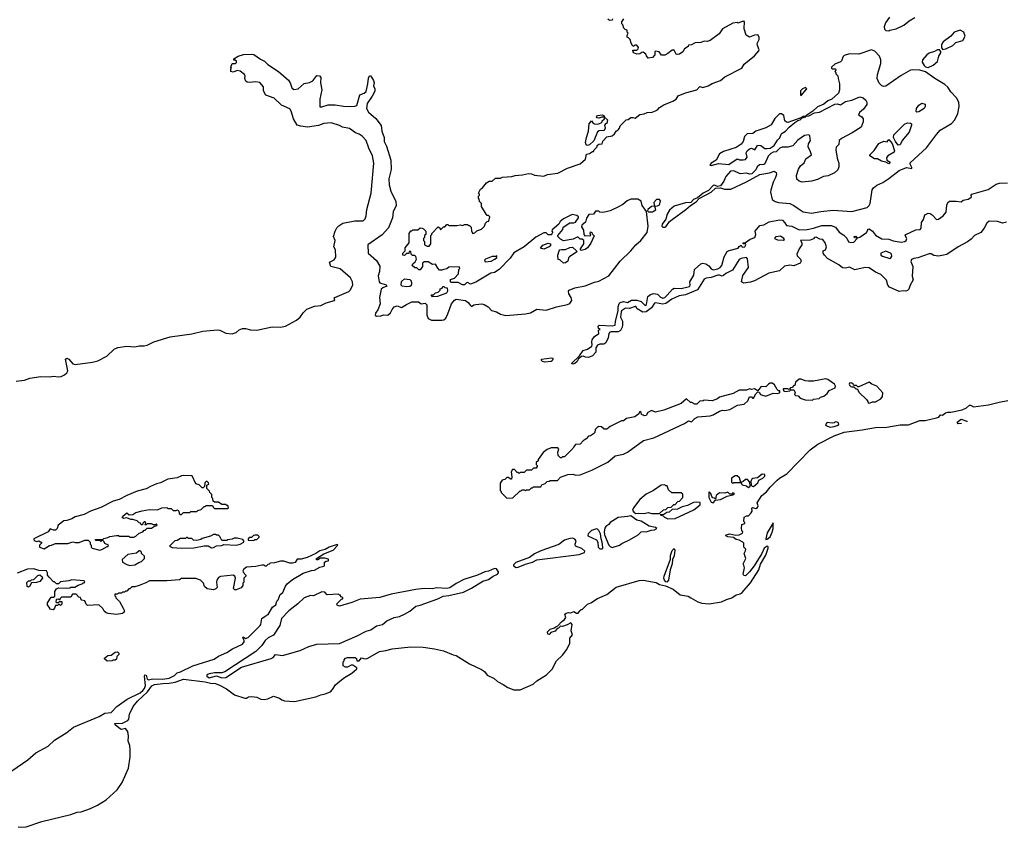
# Model space of a CAD drawing. Extents: x 1933546 to 2138868, y 524910 to 667279.
# Tile 131 of 256: x 2044269 to 2053802, y 545721 to 553546. Entities that reach past the tile are written whole.
import ezdxf

# ---------------------------------------------------------------- set-up
doc = ezdxf.new("R2010")
doc.units = 0

msp = doc.modelspace()

# ---------------------------------------------------------------- linework, layer by layer
at = {"layer": '0CON10XD'}
for points in [[(2046043.6, 550526.4), (2046185, 550542.2), (2046207.8, 550537.8), (2046265, 550509.1), (2046325, 550501.5), (2046365.3, 550514.7), (2046395, 550541.4), (2046425, 550553.1), (2046457, 550553), (2046505, 550539.1), (2046566.3, 550536.3), (2046715, 550570), (2046795, 550567.5), (2046842.3, 550577.7), (2046950, 550635), (2046985.8, 550665), (2047013.6, 550706.4), (2047049.2, 550740.8), (2047125, 550770.5), (2047185, 550777.1), (2047235, 550802.5), (2047317.5, 550825), (2047320, 550835), (2047313.8, 550845), (2047318.8, 550855), (2047455, 550913.3), (2047467.5, 550925), (2047494.4, 550975), (2047492.5, 551005), (2047472.5, 551045), (2047372.2, 551132.2), (2047282.5, 551155), (2047270, 551195), (2047315, 551220), (2047330.8, 551245), (2047326, 551315), (2047311.6, 551345), (2047322.1, 551405), (2047306.5, 551445), (2047322.7, 551497.3), (2047341.2, 551528.8), (2047360.4, 551549.6), (2047397.3, 551572.7), (2047515, 551597.5), (2047594, 551596), (2047615, 551617.5), (2047623.8, 551645), (2047630, 551705), (2047672, 551865), (2047698.9, 552155), (2047686.4, 552225), (2047650, 552300), (2047625, 552376.2), (2047586, 552416), (2047556.1, 552436.1), (2047518.9, 552448.9), (2047462.1, 552492.1), (2047395, 552505.4), (2047365, 552521.2), (2047285, 552546.2), (2047215, 552539.4), (2047160.8, 552519.2), (2047055, 552504), (2046992.4, 552512.4), (2046955.2, 552525.2), (2046920.5, 552585), (2046897.8, 552657.8), (2046885, 552680.5), (2046805, 552718.9), (2046731.9, 552785), (2046652.2, 552815), (2046628.6, 552855), (2046628.8, 552895), (2046595.8, 552935.8), (2046552.7, 552942.7), (2046495, 552936.2), (2046471.2, 552941.2), (2046459.3, 552949.3), (2046447.5, 552975), (2046452.5, 552997.5), (2046446.2, 553015), (2046405, 553047.5), (2046375, 553052.5), (2046335, 553036.7), (2046315, 553042.5), (2046313.8, 553066.2), (2046320, 553075), (2046313.8, 553085), (2046325, 553120), (2046357.7, 553122.3), (2046367.7, 553132.3), (2046367.5, 553142.5), (2046355, 553152.5), (2046343.3, 553153.3), (2046343.3, 553165), (2046385, 553192), (2046436.9, 553206.9), (2046515, 553213.1), (2046535, 553207.5), (2046601.7, 553161.7), (2046640, 553145), (2046670.6, 553110.6), (2046775, 553044.5), (2046870.3, 552960.3), (2046887.9, 552935), (2046905.6, 552885), (2046925, 552870.5), (2046965, 552875.5), (2047022.9, 552927.1), (2047075, 552938.4), (2047106.4, 552953.6), (2047145, 553003.3), (2047172.5, 553002.5), (2047185.6, 552985.6), (2047183.1, 552935), (2047195.4, 552865), (2047174.7, 552775), (2047175, 552701.2), (2047195, 552700.6), (2047255, 552720), (2047325, 552721.8), (2047405, 552707.7), (2047475.4, 552704.6), (2047515, 552706.5), (2047531.9, 552715), (2047561.9, 552818.1), (2047605.4, 552834.6), (2047625, 552850), (2047641.4, 552925), (2047645, 552980), (2047655, 553000), (2047665, 553000), (2047675, 552990), (2047695, 552956.7), (2047700.6, 552935), (2047695.5, 552905), (2047706.4, 552875), (2047706.2, 552853.8), (2047683.3, 552805), (2047635, 552732), (2047627.5, 552685), (2047645, 552649.2), (2047718.2, 552588.2), (2047770.3, 552520.3), (2047774, 552464), (2047798.6, 552405), (2047797.1, 552365), (2047821.5, 552321.5), (2047862.5, 552185), (2047865.8, 552095), (2047843.3, 552005), (2047845.8, 551944.2), (2047863.6, 551885), (2047912, 551785), (2047914.2, 551745), (2047885.7, 551685), (2047878.5, 551625), (2047840.6, 551529.4), (2047778.7, 551461.3), (2047641.5, 551365), (2047643.2, 551285), (2047722.8, 551212.8), (2047757.5, 551157.5), (2047752, 551105), (2047738.6, 551065), (2047749.2, 551005), (2047756.2, 550995), (2047817.3, 550977.3), (2047823.8, 550965), (2047785, 550948.5), (2047770.6, 550935), (2047753.1, 550855), (2047758.7, 550791.3), (2047738.1, 550735), (2047715, 550703.3), (2047711.4, 550681.4), (2047725, 550674.3), (2047765, 550675.8), (2047795, 550686), (2047835, 550684.2), (2047860.8, 550705), (2047875, 550737.5), (2047895, 550762.5), (2047925, 550772.5), (2047965, 550756.2), (2048015, 550786), (2048065, 550812), (2048131.7, 550811.7), (2048155, 550793.3), (2048195, 550800), (2048211.7, 550781.7), (2048211.2, 550685), (2048225, 550649.4), (2048255, 550635.5), (2048355, 550633.5), (2048375, 550637.5), (2048395.8, 550655), (2048415.8, 550695), (2048448.9, 550791.1), (2048480.5, 550829.5), (2048495, 550837.5), (2048585, 550823.3), (2048612.5, 550805), (2048632.5, 550775), (2048645, 550767.5), (2048665, 550782.5), (2048685, 550787.5), (2048745, 550792.5), (2048765, 550787.5), (2048805, 550762.5), (2048836.4, 550726.4), (2048885.8, 550715.8), (2048925, 550694), (2048975, 550680.8), (2049165, 550694.6), (2049215, 550705.5), (2049275, 550740), (2049365, 550730.8), (2049465, 550762), (2049574.1, 550785.9), (2049596.7, 550795), (2049616.2, 550825), (2049607.5, 550855), (2049585, 550890), (2049583.8, 550915), (2049590, 550925), (2049645, 550948.8), (2049745, 550966), (2049835.9, 551004.1), (2049875, 551012), (2049972, 551065), (2050083.2, 551206.8), (2050186.2, 551305), (2050235.8, 551364.2), (2050283.3, 551405), (2050344, 551485), (2050354.6, 551545), (2050337.5, 551687.5), (2050295.7, 551745), (2050286.2, 551786.2), (2050255, 551806.7), (2050185, 551807.5), (2050149.3, 551790.7), (2050107.5, 551755), (2050061.2, 551728.8), (2049985, 551693.8), (2049946.2, 551683.8), (2049915, 551677.5), (2049885, 551680), (2049875, 551690), (2049845, 551690), (2049825, 551662.5), (2049781.2, 551658.8), (2049756.1, 551623.9), (2049746.7, 551585), (2049712.5, 551555), (2049708.3, 551538.3), (2049727.5, 551505), (2049730, 551465), (2049741.7, 551451.7), (2049800, 551455), (2049792.5, 551475), (2049795, 551490), (2049807.5, 551485), (2049811.7, 551471.7), (2049831.7, 551451.7), (2049800.5, 551379.5), (2049767.5, 551335), (2049745, 551317.5), (2049705, 551310), (2049700, 551315), (2049700, 551325), (2049732.5, 551375), (2049730, 551405), (2049715, 551420), (2049695, 551420), (2049677, 551437), (2049667, 551437), (2049629.3, 551420.7), (2049535, 551402.5), (2049505, 551420), (2049480, 551445), (2049480, 551455), (2049527, 551513), (2049530, 551535), (2049595, 551577.5), (2049635, 551577.5), (2049650, 551585), (2049680, 551625), (2049680, 551635), (2049665, 551650), (2049617, 551657), (2049533.9, 551616.1), (2049500.7, 551589.3), (2049490, 551565), (2049425, 551510), (2049420, 551495), (2049430, 551485), (2049420, 551475), (2049418.3, 551461.7), (2049385, 551460), (2049365, 551480), (2049345, 551480), (2049265, 551440), (2049153.6, 551346.4), (2049055, 551287.5), (2049017.5, 551235), (2048910, 551125), (2048865, 551097.5), (2048831.7, 551088.3), (2048687, 551003), (2048635, 550983.3), (2048605, 551000), (2048595, 550997.5), (2048575, 550977.5), (2048555, 550977.5), (2048515, 551000), (2048445, 551000), (2048440, 551005), (2048441.7, 551028.3), (2048478.3, 551041.7), (2048518.3, 551081.7), (2048520, 551125), (2048530, 551135), (2048525, 551150), (2048425, 551147.5), (2048405, 551132.5), (2048376.4, 551123.6), (2048355, 551117.5), (2048335, 551120), (2048317, 551137), (2048296.1, 551176.1), (2048265, 551172.5), (2048225, 551200), (2048185, 551200), (2048170, 551185), (2048170, 551155), (2048147, 551123), (2048133, 551123), (2048115, 551140), (2048095, 551140), (2048070, 551165), (2048075, 551180), (2048099.3, 551200.7), (2048112.5, 551225), (2048105, 551250), (2048095, 551260), (2048071.7, 551261.7), (2048060, 551275), (2048055, 551300), (2048041.7, 551298.3), (2048038.3, 551281.7), (2048015, 551280), (2047995, 551260), (2047980, 551265), (2047980, 551285), (2048000, 551305), (2048000, 551335), (2048040, 551385), (2048040, 551475), (2048055, 551500), (2048065, 551500), (2048075, 551510), (2048125, 551510), (2048145, 551530), (2048167, 551527), (2048178.3, 551518.3), (2048200, 551495), (2048200, 551465), (2048190, 551455), (2048190, 551435), (2048180, 551425), (2048180, 551405), (2048190, 551395), (2048190, 551365), (2048215, 551350), (2048235, 551350), (2048250, 551375), (2048250, 551455), (2048260, 551465), (2048260, 551475), (2048321.7, 551538.3), (2048338.3, 551528.3), (2048345, 551510), (2048371.7, 551538.3), (2048385, 551540), (2048405, 551560), (2048415, 551560), (2048425, 551550), (2048505, 551550), (2048535, 551557.5), (2048555, 551552.5), (2048575, 551560), (2048605, 551560), (2048615, 551550), (2048625, 551550), (2048640, 551535), (2048642.5, 551495), (2048655, 551472.5), (2048675, 551480), (2048695, 551500), (2048740, 551515), (2048770, 551545), (2048780, 551575), (2048795, 551590), (2048810, 551595), (2048820, 551635), (2048808.3, 551648.3), (2048795, 551650), (2048785, 551660), (2048740, 551735), (2048740, 551765), (2048720, 551785), (2048717, 551807), (2048710, 551815), (2048710, 551835), (2048720, 551845), (2048720, 551855), (2048710, 551865), (2048730, 551905), (2048750, 551915), (2048790, 551965), (2048815, 551980), (2048845, 551980), (2048875, 552010), (2048925, 552010), (2048945, 552020), (2049035, 552027.5), (2049065, 552037.5), (2049136.1, 552043.9), (2049195, 552056.7), (2049225, 552052.5), (2049255, 552040), (2049345, 552030), (2049380, 552045), (2049480.5, 552059.5), (2049574.2, 552105.8), (2049695, 552148.8), (2049746.1, 552193.9), (2049757, 552243), (2049785, 552247.5), (2049815, 552270), (2049825, 552270), (2049830, 552285), (2049860, 552315), (2049860, 552325), (2049875, 552340), (2049908.3, 552341.7), (2049915, 552370), (2049955, 552410), (2050005, 552420), (2050029.3, 552440.7), (2050043.6, 552466.4), (2050063, 552477), (2050077.5, 552495), (2050083.6, 552516.4), (2050140, 552575), (2050161.7, 552578.3), (2050185, 552597.5), (2050205, 552597.5), (2050227, 552593), (2050275, 552626.7), (2050317, 552633), (2050345, 552647.5), (2050391.7, 552648.3), (2050425, 552662.5), (2050445, 552672.5), (2050463.9, 552696.1), (2050505, 552720), (2050594.1, 552755.9), (2050623.9, 552776.1), (2050645, 552806.2), (2050714.2, 552835.8), (2050825, 552867.5), (2050855, 552896.9), (2050885, 552888.8), (2050935, 552903.8), (2050975, 552926), (2051053.6, 552956.4), (2051095, 552993.3), (2051260, 553075), (2051284.3, 553115.7), (2051383.8, 553195), (2051426.7, 553245), (2051430, 553255), (2051411.2, 553295), (2051408.8, 553315), (2051427.5, 553355), (2051427.5, 553375), (2051415, 553397.5), (2051385, 553396.7), (2051335, 553376.7), (2051302.5, 553395), (2051283, 553457), (2051287.5, 553527.5), (2051265, 553527.5), (2051225, 553512.5), (2051215, 553517.5), (2051175, 553512.5)], [(2050007.5, 553555), (2050005, 553540), (2049978.3, 553538.3), (2049965, 553550)], [(2051175, 553512.5), (2051075, 553457.5), (2051041.7, 553408.3), (2050955, 553344), (2050925, 553334), (2050895, 553336.7), (2050865, 553323.8), (2050808.3, 553321.7), (2050775, 553302.5), (2050745, 553300), (2050740, 553285), (2050706.7, 553263.3), (2050688.8, 553235), (2050657.7, 553212.3), (2050635, 553207.5), (2050625, 553212.5), (2050605, 553250), (2050585, 553250), (2050545, 553217.5), (2050515, 553202.5), (2050483, 553203), (2050460, 553235), (2050425, 553240), (2050420, 553235), (2050420, 553205), (2050395, 553180), (2050355, 553172.5), (2050337.5, 553195), (2050332.5, 553212.5), (2050305, 553230), (2050291.7, 553228.3), (2050275, 553213.3), (2050245, 553212.5), (2050215, 553223.3), (2050207.5, 553235), (2050205, 553250), (2050245, 553250), (2050258.3, 553261.7), (2050260, 553275), (2050245, 553300), (2050225, 553300), (2050215, 553290), (2050205, 553290), (2050188.3, 553318.3), (2050180, 553355), (2050165, 553370), (2050150, 553375), (2050150, 553395), (2050160, 553415), (2050150, 553425), (2050150, 553445), (2050131.7, 553451.7), (2050120, 553465), (2050110, 553495), (2050100, 553505), (2050100, 553525), (2050120, 553555)], [(2052691.3, 553568.7), (2052652, 553515), (2052640, 553475), (2052643, 553453), (2052655, 553440), (2052685, 553437.5)], [(2052685, 553437.5), (2052695, 553442.5), (2052755, 553455.8), (2052828.2, 553491.8), (2052880, 553535), (2052935, 553566)], [(2053208.3, 553258.3), (2053235, 553263.3), (2053305, 553294), (2053334.3, 553325.7), (2053400, 553345), (2053422, 553385), (2053411.2, 553425), (2053375, 553444), (2053316.7, 553425), (2053283.3, 553385), (2053210.5, 553329.5), (2053193.3, 553305), (2053193, 553273), (2053208.3, 553258.3)], [(2050515, 551534), (2050525, 551538), (2050560.2, 551589.8), (2050585, 551610.8), (2050718.8, 551705), (2050764.3, 551745.7), (2050818.2, 551781.8), (2050847.7, 551812.3), (2050962.5, 551875), (2051006.4, 551913.6), (2051055, 551917.5), (2051093.9, 551903.9), (2051155, 551904), (2051305, 551973.1), (2051435, 552045.8), (2051529.4, 552060.6), (2051575, 552078), (2051593.3, 552065), (2051596.2, 552045), (2051588, 552015), (2051565, 551972.5), (2051541.2, 551895), (2051538.8, 551875), (2051556.2, 551805), (2051583.3, 551785), (2051615, 551773.1), (2051725.5, 551765.5), (2051765, 551745.6), (2051805, 551715.6), (2051855, 551684.6), (2051935, 551669.6), (2052025, 551687.3), (2052145, 551698.8), (2052325, 551687.5), (2052474, 551725), (2052494.4, 551745), (2052502.7, 551765), (2052524, 551896), (2052535, 551915.8), (2052568.8, 551941.2), (2052625, 551968.1), (2052685, 552006.5), (2052785, 552082.9), (2052855, 552114.5), (2052907.5, 552105), (2052908, 552115), (2052890.8, 552145), (2052890.6, 552159.4), (2053047.5, 552305), (2053145.3, 552434.7), (2053181.4, 552475), (2053289.6, 552540.4), (2053324.1, 552575.9), (2053351.9, 552638.1), (2053364.7, 552705), (2053360.8, 552745), (2053338.9, 552788.9), (2053284.4, 552845), (2053255, 552893.1), (2053228.1, 552918.1), (2053128.6, 552975), (2053039.3, 553039.3), (2052985, 553056.2), (2052915, 553061.2), (2052895, 553056), (2052805, 553006.2), (2052655, 552902.5), (2052635, 552898), (2052615, 552906), (2052591.1, 552931.1), (2052570.8, 552975), (2052573.1, 553015), (2052607.4, 553122.6), (2052607.1, 553155), (2052592.9, 553192.9), (2052549.5, 553239.5), (2052515, 553253.3), (2052395, 553212.5), (2052305, 553216.2), (2052252.7, 553197.3), (2052241.9, 553188.1), (2052225, 553147.5), (2052215, 553137.5), (2052160, 553115), (2052130, 553085), (2052130, 553075), (2052135, 553070), (2052168.3, 553068.3), (2052170, 553055), (2052160, 553045), (2052170, 553035), (2052171.7, 553021.7), (2052191.7, 553001.7), (2052192.5, 552975), (2052207.5, 552925), (2052207.5, 552865), (2052196.7, 552835), (2052133.3, 552775), (2052095, 552758), (2052055, 552727.5), (2051995, 552700), (2051949.4, 552660.6), (2051880, 552615), (2051880, 552610), (2051910, 552615), (2051965, 552642), (2052011.7, 552648.3), (2052161.8, 552728.2), (2052185, 552730.5), (2052215, 552721.5), (2052266, 552754), (2052325.7, 552764.3), (2052405, 552798.6), (2052435, 552790), (2052463.1, 552765), (2052472.8, 552745), (2052470.2, 552725), (2052439.8, 552680.2), (2052401.8, 552645), (2052391.1, 552625), (2052423.6, 552605), (2052436.8, 552585), (2052435.4, 552555), (2052415, 552505.7), (2052329.7, 552450.3), (2052225, 552395.6), (2052203.5, 552375), (2052198.6, 552335), (2052175, 552310), (2052170.4, 552285), (2052183.1, 552203.1), (2052199.1, 552155), (2052200.4, 552119.6), (2052189.2, 552090.8), (2052158.5, 552061.5), (2052096, 552034), (2052052.6, 552027.4), (2051993.5, 551996.5), (2051935, 551979.6), (2051845, 551972.8), (2051815, 551982.2), (2051795, 551999.3), (2051788.8, 552035), (2051811.1, 552098.9), (2051830.2, 552129.8), (2051865, 552158), (2051881.6, 552198.4), (2051934.3, 552235), (2051926.9, 552265), (2051902.9, 552315), (2051906, 552344), (2051925.4, 552375), (2051923.6, 552393.6), (2051918.7, 552418.7), (2051909.5, 552429.5), (2051866.7, 552423.3), (2051802.3, 552377.7), (2051755, 552323.1), (2051705, 552311.2), (2051651.1, 552308.9), (2051630.5, 552299.5), (2051595, 552265.8), (2051565, 552260.8), (2051540.9, 552249.1), (2051516.6, 552223.4), (2051485, 552148.1), (2051475, 552141.8), (2051430.9, 552139.1), (2051410.7, 552119.3), (2051395, 552089.4), (2051356.8, 552053.2), (2051335, 552048.2), (2051305, 552060), (2051245, 552051.8), (2051185, 552080.6), (2051152.8, 552077.2), (2051105.4, 552025), (2051088.1, 551981.9), (2051053.1, 551936.9), (2051025, 551930), (2050995, 551943.8), (2050985, 551938.8), (2050938.9, 551891.1), (2050888, 551865), (2050831.7, 551818.3), (2050791.9, 551805), (2050767.1, 551772.9), (2050715, 551772.2), (2050605, 551740), (2050560.2, 551699.8), (2050538.9, 551661.1), (2050525.7, 551614.3), (2050490, 551565), (2050486.2, 551545), (2050495, 551536.2), (2050515, 551534)], [(2053065, 553083.3), (2053113.3, 553105), (2053155, 553140), (2053168.3, 553191.7), (2053186.7, 553225), (2053187.5, 553237.5), (2053175, 553252.5), (2053155, 553253.3), (2053125, 553236), (2053075, 553221.2), (2053053.4, 553206.6), (2053010, 553155), (2053007.5, 553135), (2053025, 553102.5), (2053039.3, 553089.3), (2053065, 553083.3)], [(2051835, 552812.5), (2051890, 552875), (2051877, 552887), (2051850, 552875), (2051830, 552855), (2051830, 552815), (2051835, 552812.5)], [(2052955, 552650), (2052950, 552655), (2052952.5, 552685), (2052973.9, 552716.1), (2053005, 552737.5), (2053035, 552727.5), (2053037.5, 552705), (2053026.4, 552683.6), (2052975, 552652.5), (2052955, 552650)], [(2049765, 552327.5), (2049755, 552332.5), (2049748.8, 552355), (2049755.8, 552405), (2049778, 552465), (2049784.2, 552535.8), (2049807, 552567), (2049820, 552545), (2049835.8, 552535.8), (2049868.3, 552531.7), (2049900, 552545), (2049910, 552555), (2049910, 552565), (2049930, 552585), (2049930, 552600), (2049905, 552602.5), (2049875, 552591.2), (2049860, 552595), (2049852.5, 552605), (2049865, 552616.2), (2049910, 552625), (2049926.4, 552616.4), (2049930, 552600), (2049960, 552575), (2049955, 552540), (2049945, 552540), (2049930, 552525), (2049936.7, 552495), (2049933.3, 552485), (2049925, 552472.5), (2049880.7, 552469.3), (2049865, 552460), (2049827.5, 552372.5), (2049785, 552333.3), (2049765, 552327.5)], [(2050965, 552133.3), (2051035, 552150.8), (2051135, 552144), (2051215, 552197.5), (2051237, 552187), (2051275, 552186.2), (2051297.7, 552192.3), (2051313.3, 552215), (2051303.8, 552255), (2051313.3, 552275), (2051335, 552293.3), (2051355, 552300), (2051387, 552283), (2051413.3, 552325), (2051425, 552330), (2051446.1, 552326.1), (2051485, 552297.5), (2051505, 552296.7), (2051535, 552300), (2051573.3, 552326.7), (2051605, 552377.5), (2051628.3, 552401.7), (2051641.2, 552435), (2051651.2, 552445), (2051684.3, 552465.7), (2051718, 552505), (2051775, 552548.8), (2051802, 552568), (2051826.7, 552575), (2051846.4, 552593.6), (2051880, 552605), (2051880, 552610), (2051855, 552606.2), (2051843.3, 552596.7), (2051705, 552550), (2051692, 552552), (2051677.5, 552565), (2051666.4, 552616.4), (2051645, 552632.5), (2051625, 552632.5), (2051580.8, 552589.2), (2051543.6, 552526.4), (2051495, 552496.7), (2051396.1, 552463.9), (2051367.7, 552442.3), (2051311.7, 552438.3), (2051287.5, 552415), (2051272.5, 552365), (2051255, 552340), (2051205, 552306.7), (2051085, 552268.8), (2051043.9, 552246.1), (2051013.3, 552185), (2050963.8, 552155), (2050950, 552135), (2050965, 552133.3)], [(2052775, 552330), (2052748.6, 552365), (2052730.6, 552405), (2052731.4, 552428.6), (2052835, 552533.8), (2052865, 552546.2), (2052895, 552543.3), (2052903.3, 552535), (2052903.6, 552523.6), (2052880, 552455), (2052813.8, 552375), (2052795, 552333.8), (2052775, 552330)], [(2052685, 552149.4), (2052654.5, 552164.5), (2052613.8, 552173.8), (2052575, 552197.5), (2052545, 552197.5), (2052500, 552225), (2052500, 552235), (2052543, 552277), (2052588.8, 552345), (2052635, 552370), (2052668, 552362), (2052685, 552386.2), (2052715.4, 552345.4), (2052740, 552275), (2052736.4, 552263.6), (2052675, 552225.6), (2052661.6, 552208.4), (2052664.3, 552184.3), (2052696.5, 552165), (2052685, 552149.4)], [(2053825, 551583.5), (2053783.3, 551573.3), (2053735, 551590.8), (2053657.1, 551592.9), (2053634, 551575), (2053608, 551525), (2053574, 551485), (2053515, 551455.7), (2053481.3, 551418.7), (2053446.9, 551393.1), (2053355.3, 551344.7), (2053245, 551271.1), (2053165, 551253.5), (2053121.1, 551261.1), (2053095, 551275.6), (2053075, 551276.5), (2052965, 551238.8), (2052925, 551232.5), (2052905, 551221.5), (2052896.9, 551203.1), (2052917, 551155), (2052911.7, 551061.7), (2052919.4, 551025), (2052890, 550975), (2052877.1, 550935), (2052865, 550920.8), (2052850, 550915), (2052825, 550920), (2052785, 550913.2), (2052689.4, 550955), (2052673.8, 550975), (2052662, 551022), (2052608.3, 551078.3), (2052555, 551098), (2052495, 551140.4), (2052455, 551145.5), (2052355, 551123.3), (2052305, 551147.5), (2052265, 551136.7), (2052235, 551142), (2052200.8, 551170.8), (2052091.7, 551231.7), (2052062.5, 551265), (2052050, 551285), (2052050, 551305), (2052070, 551315), (2052080, 551345), (2052066.7, 551385), (2052046.4, 551416.4), (2052015, 551417.5), (2051982.3, 551437.7), (2051965, 551433.8), (2051955, 551423.3), (2051922.1, 551407.9), (2051830, 551405), (2051843.3, 551385), (2051841.2, 551365), (2051815, 551326.7), (2051792.5, 551275), (2051797.5, 551257.5), (2051830, 551225), (2051836.7, 551205), (2051825, 551187.5), (2051765, 551160), (2051725, 551167.5), (2051675, 551156.7), (2051626.3, 551113.7), (2051521.3, 551088.7), (2051382.5, 551015), (2051345, 551002.5), (2051275.7, 550994.3), (2051256.7, 551005), (2051272.1, 551067.9), (2051326.5, 551145), (2051315, 551230), (2051305, 551240), (2051255, 551232.8), (2051235, 551221.8), (2051171.9, 551118.1), (2051104.8, 551085.2), (2051084.5, 551065.5), (2051071.7, 551061.7), (2051045, 551071.8), (2051029.2, 551070.8), (2050965, 551046.2), (2050915, 551041.2), (2050895, 551030.9), (2050830.9, 550929.1), (2050715, 550878.2), (2050655, 550871.5), (2050582.9, 550837.1), (2050525, 550795.4), (2050495, 550789.6), (2050425, 550801.9), (2050415, 550798.6), (2050386.6, 550753.4), (2050335, 550713.9), (2050303.1, 550713.1), (2050246.9, 550745), (2050235.4, 550765.4), (2050227.9, 550767.9), (2050175, 550748.2), (2050135, 550750), (2050124.8, 550745.2), (2050096.7, 550725), (2050092.5, 550715), (2050086.2, 550665), (2050104.1, 550625), (2050105.3, 550585), (2050102.5, 550565), (2050085, 550533.1), (2050065, 550520.4), (2049995, 550522.5), (2049982.6, 550517.4), (2049974.5, 550505), (2049967, 550463), (2049944.5, 550415), (2049925, 550400.4), (2049885, 550401.4), (2049865, 550392.9), (2049847.9, 550365), (2049846.4, 550325), (2049815, 550288.9), (2049775, 550271.5), (2049746.5, 550276.5), (2049725, 550285.5), (2049708.5, 550281.5), (2049680.7, 550259.3), (2049666.7, 550235), (2049645, 550214.4), (2049625, 550208), (2049612, 550215), (2049690.5, 550289.5), (2049725, 550341.2), (2049767.8, 550352.2), (2049808.2, 550381.8), (2049813.2, 550395), (2049808.2, 550425), (2049811.8, 550445), (2049835, 550474.6), (2049877.5, 550505), (2049873.8, 550536.2), (2049890, 550545), (2049873.6, 550553.6), (2049871.4, 550575), (2049878.8, 550585), (2050005, 550578), (2050034.3, 550585), (2050037.5, 550625), (2050063.8, 550725), (2050062.9, 550765), (2050072.8, 550795), (2050083.5, 550805), (2050115, 550815.9), (2050155, 550806.2), (2050192.1, 550827.9), (2050245, 550829.3), (2050285.2, 550815.2), (2050325, 550775.8), (2050336.4, 550785), (2050352.5, 550865), (2050376.9, 550883.1), (2050405, 550891.3), (2050445, 550886.9), (2050475, 550856.7), (2050495, 550848.5), (2050515, 550852.5), (2050538.6, 550875), (2050589.2, 550935), (2050605, 550944.4), (2050675, 550940), (2050755, 550960), (2050760.6, 550975), (2050758, 551005), (2050795, 551068.8), (2050804.2, 551125), (2050865, 551179.6), (2050885, 551185.4), (2050911, 551181), (2050941.2, 551161.2), (2050965, 551130.8), (2050985, 551122.8), (2051028.8, 551131.2), (2051052.5, 551145), (2051067.6, 551162.4), (2051090.9, 551249.1), (2051119.5, 551300.5), (2051139.1, 551310.9), (2051227, 551333), (2051235, 551347.5), (2051255, 551362.5), (2051265, 551342.5), (2051288.8, 551345), (2051300, 551365), (2051295, 551372.5), (2051272.5, 551372.5), (2051272.5, 551385), (2051295, 551387.5), (2051340.6, 551419.4), (2051386.5, 551435), (2051395.8, 551465.8), (2051390, 551495), (2051435, 551550.6), (2051472.5, 551557.5), (2051525, 551587.9), (2051625, 551608), (2051655, 551602.5), (2051676.4, 551576.4), (2051695, 551552.5), (2051745, 551544.4), (2051815, 551508.6), (2051893.3, 551513.3), (2051955, 551524.8), (2052035, 551550.5), (2052125, 551550.4), (2052167.8, 551535), (2052205, 551485.4), (2052247.6, 551457.6), (2052278.4, 551428.4), (2052293.5, 551393.5), (2052315, 551387.5), (2052345, 551390.9), (2052377.5, 551425), (2052375, 551430), (2052351.7, 551431.7), (2052347.5, 551445), (2052365, 551448.8), (2052381.7, 551431.7), (2052405, 551438.6), (2052468.8, 551485), (2052482.5, 551505), (2052480, 551515), (2052495, 551520), (2052527.7, 551497.7), (2052555, 551459.2), (2052615, 551421.2), (2052685, 551419.2), (2052725, 551404), (2052805, 551389.1), (2052838.8, 551395), (2052850.8, 551405), (2052857.1, 551425), (2052841.2, 551455), (2052847.5, 551465), (2052945, 551510), (2052988.3, 551511.7), (2052997.5, 551525), (2053002, 551582), (2053020.7, 551609.3), (2053032.9, 551655), (2053065, 551671.4), (2053085, 551669.2), (2053105, 551656), (2053145, 551610.9), (2053165, 551613.1), (2053210, 551645), (2053238, 551682), (2053245, 551747.5), (2053255, 551773.3), (2053272.4, 551787.6), (2053335, 551788.8), (2053385, 551780), (2053404.5, 551795.5), (2053453.4, 551806.6), (2053478.8, 551821.2), (2053483.3, 551825), (2053480, 551845), (2053487.5, 551855), (2053645, 551899.6), (2053725, 551950.5), (2053755, 551962.9), (2053833.9, 551963.9)], [(2050420, 551740), (2050445, 551742), (2050460.6, 551749.4), (2050468.3, 551761.7), (2050472, 551792), (2050463.8, 551803.8), (2050435, 551804.2), (2050410.6, 551775), (2050411.7, 551751.7), (2050420, 551740)], [(2050395, 551682.5), (2050427, 551703), (2050420, 551740), (2050385, 551734.2), (2050350, 551705), (2050347.5, 551695), (2050357.5, 551685), (2050395, 551682.5)], [(2051665, 551410), (2051673.3, 551415), (2051668.1, 551425), (2051635, 551446.9), (2051595, 551440.9), (2051582.5, 551435), (2051578, 551425), (2051605, 551413.8), (2051665, 551410)], [(2049345, 551322.5), (2049313, 551333), (2049335, 551360), (2049385, 551380), (2049410, 551375), (2049407.5, 551355), (2049396.4, 551343.6), (2049345, 551322.5)], [(2049535, 551187.5), (2049498.3, 551218.3), (2049481.7, 551221.7), (2049480, 551265), (2049492.5, 551305), (2049500, 551315), (2049515, 551320), (2049555, 551320), (2049595, 551337.5), (2049621.7, 551341.7), (2049660, 551305), (2049662.5, 551295), (2049591.7, 551248.3), (2049583, 551237), (2049577.5, 551205), (2049555, 551190), (2049535, 551187.5)], [(2052695, 551233.4), (2052705, 551238.1), (2052713.5, 551255), (2052711.5, 551275), (2052701.4, 551285), (2052655, 551304.4), (2052607.5, 551285), (2052607.5, 551265), (2052622, 551255), (2052695, 551233.4)], [(2048775, 551200), (2048805, 551202.5), (2048835, 551207.5), (2048870, 551225), (2048888.3, 551241.7), (2048888.3, 551258.3), (2048875, 551250), (2048845, 551252.5), (2048780, 551225), (2048770, 551215), (2048775, 551200)], [(2048015, 550957.5), (2047973.9, 550963.9), (2047962.5, 550975), (2047965, 551010), (2047995, 551033.3), (2048047, 551027), (2048060, 551015), (2048062.5, 550985), (2048058.3, 550971.7), (2048045, 550960), (2048015, 550957.5)], [(2048265, 550860), (2048251.7, 550878.3), (2048275, 550880), (2048295, 550900), (2048320, 550905), (2048340, 550925), (2048341.7, 550938.3), (2048360, 550945), (2048365, 550960), (2048375, 550960), (2048385, 550950), (2048408.3, 550948.3), (2048412.5, 550915), (2048403, 550897), (2048315, 550862.5), (2048265, 550860)], [(2044235, 550041.8), (2044315, 550054.4), (2044367, 550073), (2044475, 550089.4), (2044556.8, 550086.8), (2044595, 550092.2), (2044644.6, 550084.6), (2044671.4, 550088.6), (2044704, 550105), (2044726.2, 550125), (2044735.7, 550145), (2044712.2, 550255), (2044725, 550265.6), (2044745, 550257.5), (2044785, 550212.5), (2044805, 550205.8), (2044975, 550225.8), (2045025, 550241.9), (2045112, 550285), (2045185, 550353.3), (2045220.3, 550369.7), (2045307.7, 550382.3), (2045384.2, 550375.8), (2045425.6, 550384.4), (2045475, 550385.6), (2045505, 550392.9), (2045566.9, 550423.1), (2045725, 550472.2), (2045935, 550502.5), (2046043.6, 550526.4)], [(2049355, 550226.2), (2049330, 550235), (2049320, 550245), (2049320, 550255), (2049419.3, 550269.3), (2049430, 550265), (2049430, 550255), (2049425, 550240), (2049415, 550233.3), (2049355, 550226.2)], [(2051945, 549860), (2051955, 549870), (2052010, 549875), (2052023.3, 549886.7), (2052055, 549897.5), (2052086.4, 549923.6), (2052105, 549952.5), (2052165, 549980), (2052167.5, 549995), (2052157.5, 550015), (2052095, 550060), (2052075, 550066.7), (2051955, 550043.3), (2051905, 550043.3), (2051875, 550046.7), (2051835, 550063.3), (2051817, 550063), (2051780, 550035), (2051775, 550000), (2051765, 550000), (2051748.3, 549981.7), (2051731.7, 549978.3), (2051718.3, 549961.7), (2051705, 549970), (2051665, 549970), (2051660, 549965), (2051665, 549950), (2051685, 549942.5), (2051725, 549950), (2051735, 549960), (2051765, 549960), (2051777.5, 549935), (2051770, 549915), (2051780, 549905), (2051805, 549900), (2051825, 549880), (2051875, 549862.5), (2051945, 549860)], [(2048985, 548910), (2049045, 548912.5), (2049115, 548980), (2049125, 548980), (2049135, 548990), (2049155, 548990), (2049165, 548982.5), (2049175, 548990), (2049205, 548990), (2049225, 549010), (2049235, 549010), (2049245, 549020), (2049315, 549020), (2049325, 549040), (2049357, 549053), (2049375, 549070), (2049397, 549073), (2049405, 549080), (2049475, 549080), (2049505, 549112.5), (2049575, 549140), (2049625, 549143.3), (2049655, 549133.3), (2049695, 549136.7), (2049809.7, 549180.3), (2049962.3, 549257.7), (2050035, 549320), (2050115, 549336.2), (2050154.2, 549355.8), (2050310.5, 549469.5), (2050407.5, 549495), (2050705, 549632), (2050745, 549660), (2050775, 549648.8), (2050805, 549682.5), (2050835, 549697.5), (2050955, 549706.2), (2050985, 549716.7), (2051045, 549752.5), (2051075, 549762.5), (2051095, 549760), (2051145, 549770), (2051218.3, 549811.7), (2051285, 549820), (2051318.3, 549851.7), (2051335, 549890), (2051355, 549890), (2051365, 549880), (2051375, 549880), (2051395, 549920), (2051415, 549940), (2051428.3, 549938.3), (2051443, 549913), (2051495, 549896.7), (2051565, 549927.5), (2051605, 549922.5), (2051625, 549930), (2051630, 549935), (2051628.3, 549948.3), (2051615, 549950), (2051601.7, 549961.7), (2051576.4, 550006.4), (2051555, 550022.5), (2051535, 550022.5), (2051520, 550015), (2051495, 549990), (2051455, 549992.5), (2051445, 549987.5), (2051415, 549950), (2051385, 549970), (2051355, 549962.5), (2051335, 549967.5), (2051305, 549957.5), (2051235, 549957.5), (2051177, 549923), (2051045, 549887.5), (2051026.7, 549873.3), (2050975, 549852.5), (2050895, 549860), (2050887, 549853), (2050855, 549850), (2050825, 549820), (2050805, 549820), (2050777, 549837), (2050765, 549837.5), (2050725, 549873.3), (2050675, 549827.5), (2050505, 549763.8), (2050425, 549743.3), (2050385, 549760), (2050350.7, 549739.3), (2050335, 549710), (2050315, 549707.5), (2050305, 549712.5), (2050290.7, 549720.7), (2050285, 549740), (2050275, 549750), (2050263, 549727), (2050225, 549697.5), (2050145, 549680), (2050115, 549657.5), (2050095, 549657.5), (2049985, 549602.5), (2049955, 549577.5), (2049928.3, 549578.3), (2049901.7, 549601.7), (2049875, 549602.5), (2049860, 549595), (2049840, 549575), (2049837.5, 549545), (2049825, 549532.5), (2049795, 549512.5), (2049775, 549510), (2049752.5, 549485), (2049723.6, 549466.4), (2049696.1, 549433.9), (2049651.7, 549428.3), (2049630, 549405), (2049625, 549390), (2049545, 549310), (2049525, 549310), (2049515, 549300), (2049505, 549300), (2049481.7, 549321.7), (2049480, 549355), (2049490, 549385), (2049478.3, 549398.3), (2049415, 549397.5), (2049375, 549380), (2049337, 549353), (2049290, 549285), (2049288.3, 549271.7), (2049270, 549255), (2049270, 549235), (2049280, 549225), (2049280, 549215), (2049268.3, 549201.7), (2049245, 549200), (2049225, 549180), (2049175, 549180), (2049155, 549160), (2049115, 549160), (2049105, 549150), (2049095, 549160), (2049085, 549160), (2049058.8, 549188.8), (2049041.7, 549188.3), (2049026.7, 549165), (2049033.3, 549115), (2049030, 549095), (2049025, 549092.5), (2048999.5, 549109.5), (2048985, 549111.2), (2048965, 549090), (2048940, 549085), (2048920, 549055), (2048920, 548985), (2048930, 548975), (2048930, 548965), (2048985, 548910)], [(2052485, 549830), (2052505, 549832.5), (2052525, 549842.5), (2052555.9, 549844.1), (2052606.4, 549873.6), (2052622.5, 549895), (2052625, 549930), (2052567.5, 549995), (2052520, 550015), (2052495, 550032.5), (2052395, 549990), (2052385, 549990), (2052371.7, 550001.7), (2052345, 550000), (2052337.5, 550015), (2052325, 550022.5), (2052315, 550026.7), (2052305, 550022.5), (2052300, 550015), (2052303.3, 550005), (2052315, 549992.5), (2052325, 549987.5), (2052345, 549990), (2052365, 549970), (2052378.3, 549968.3), (2052397.5, 549935), (2052467.3, 549867.3), (2052482.5, 549845), (2052485, 549830)], [(2044255, 545724.5), (2044290.7, 545720.7), (2044332, 545725), (2044482.7, 545777.3), (2044765, 545844.9), (2044825, 545866.1), (2044865, 545871.2), (2044955, 545901.6), (2045021.5, 545935), (2045105, 545986.2), (2045214.4, 546085), (2045261.9, 546155), (2045321.5, 546295), (2045337.4, 546405), (2045338.6, 546471.4), (2045335, 546514), (2045319.5, 546555), (2045322.6, 546605), (2045315, 546648), (2045295, 546677.5), (2045255, 546667.5), (2045245, 546672.5), (2045192.5, 546715), (2045190, 546725), (2045265, 546731.4), (2045315, 546756.9), (2045325, 546769.2), (2045332.5, 546817.5), (2045367.1, 546892.9), (2045408.2, 546941.8), (2045507.2, 547032.8), (2045548.5, 547091.5), (2045575, 547103.2), (2045656.1, 547113.9), (2045715, 547116.8), (2045775, 547128), (2045855, 547157), (2046065, 547131.3), (2046115, 547116.2), (2046165, 547112.8), (2046205, 547096.9), (2046271.6, 547061.6), (2046350.4, 547005), (2046448.1, 546971.9), (2046466.6, 546973.4), (2046485, 546985.5), (2046515, 546988.2), (2046565, 546980.9), (2046605, 546961.2), (2046635, 546959.6), (2046670.8, 546965), (2046725, 546990.4), (2046785, 546973.1), (2046807.1, 546955), (2046834.2, 546945.8), (2046929.8, 546940.2), (2047135, 546984.6), (2047185.8, 547004.2), (2047226.8, 547013.2), (2047279.2, 547035), (2047299.2, 547055), (2047327.6, 547102.4), (2047351.4, 547125), (2047415, 547173.8), (2047486.5, 547215), (2047531.9, 547255), (2047533.8, 547265), (2047495, 547293.3), (2047478.3, 547291.7), (2047443, 547273), (2047425, 547272.5), (2047400, 547285), (2047400, 547325), (2047410, 547335), (2047410, 547345), (2047425, 547360), (2047443, 547367), (2047517, 547367), (2047530, 547355), (2047532.5, 547335), (2047555, 547333.3), (2047578.3, 547361.7), (2047615, 547354.5), (2047635, 547357.1), (2047754.4, 547425.6), (2047815, 547432.5), (2047875, 547450.6), (2048055, 547469.9), (2048175, 547464.6), (2048285, 547450.8), (2048371.2, 547431.2), (2048465, 547392.5), (2048494.3, 547384.3), (2048625, 547305.2), (2048739.4, 547249.4), (2048769.7, 547229.7), (2048795, 547194.8), (2048862.9, 547162.9), (2048895, 547131.9), (2048951.2, 547105), (2048995, 547075.6), (2049055, 547054), (2049115, 547053.3), (2049241.2, 547108.8), (2049275, 547140), (2049371.3, 547198.7), (2049425.5, 547254.5), (2049467.5, 547335), (2049525, 547389.2), (2049565.5, 547445), (2049596.4, 547505), (2049597.1, 547552.9), (2049620, 547585), (2049610, 547625), (2049617.5, 547685), (2049605, 547702.5), (2049568.8, 547681.2), (2049525, 547667.5), (2049505, 547670), (2049495, 547660), (2049485, 547650), (2049471.7, 547648.3), (2049455, 547622.5), (2049413, 547607), (2049395, 547590), (2049381.7, 547591.7), (2049380, 547615), (2049405, 547640), (2049447.5, 547652.5), (2049463, 547667), (2049478.3, 547671.7), (2049517.5, 547715), (2049545, 547733.3), (2049556, 547755), (2049546.7, 547785), (2049560, 547795), (2049581.7, 547801.7), (2049605, 547800), (2049635, 547812.5), (2049660, 547795), (2049677.5, 547795), (2049691.7, 547818.3), (2049705, 547830), (2049715, 547830), (2049767.7, 547882.3), (2049797.8, 547895), (2049862.5, 547937.5), (2049952.5, 547975), (2050043.7, 548046.3), (2050266.9, 548113.1), (2050305, 548114.5), (2050433, 548093), (2050465, 548074), (2050522, 548062), (2050597.5, 548027.5), (2050665, 547974.7), (2050741.5, 547961.5), (2050767.1, 547945), (2050835, 547904.2), (2050875, 547892), (2050945, 547885.3), (2051065, 547904.5), (2051112.4, 547927.6), (2051165, 547942.7), (2051205.5, 547974.5), (2051245, 547984.3), (2051265, 547996.9), (2051345, 548090), (2051425.2, 548215), (2051440.6, 548269.4), (2051495, 548358), (2051515.9, 548425), (2051515, 548437.5), (2051505, 548446), (2051475.8, 548425), (2051455.7, 548374.3), (2051379.2, 548255), (2051335, 548196.2), (2051295, 548156.7), (2051280.7, 548160.7), (2051272.5, 548175), (2051286.7, 548235), (2051281.7, 548261.7), (2051272.5, 548275), (2051301.2, 548325), (2051282.5, 548375), (2051295, 548400), (2051300, 548415), (2051280, 548435), (2051280, 548475), (2051270, 548485), (2051235, 548503.3), (2051205, 548510), (2051180, 548530), (2051124.5, 548534.5), (2051106.7, 548545), (2051110, 548555), (2051145, 548564.4), (2051202, 548552), (2051235.9, 548554.1), (2051268.3, 548571.7), (2051270, 548585), (2051260, 548595), (2051257.5, 548615), (2051260, 548655), (2051290, 548665), (2051290, 548675), (2051280, 548685), (2051282.5, 548725), (2051305, 548737.5), (2051325, 548740), (2051353, 548767), (2051360, 548785), (2051358.3, 548811.7), (2051365, 548820), (2051395, 548811.2), (2051412, 548818), (2051418.8, 548835), (2051410, 548865), (2051453.8, 548935), (2051498.7, 548971.3), (2051535, 549017.1), (2051602.5, 549085), (2051626, 549105), (2051695.7, 549144.3), (2051923.2, 549376.8), (2051996.8, 549433.2), (2052155.4, 549514.6), (2052251.9, 549548.1), (2052425, 549570.4), (2052554.7, 549595.3), (2052665, 549597.9), (2052795, 549620.5), (2052875, 549619.6), (2052985, 549663.8), (2053035, 549662.5), (2053145, 549686.7), (2053170, 549695), (2053183, 549717), (2053205, 549712.5), (2053232.5, 549735), (2053255, 549743.8), (2053285, 549744.2), (2053393.3, 549765), (2053436.6, 549783.4), (2053465, 549809.4), (2053475, 549810), (2053505, 549794.7), (2053648.8, 549815), (2053751.3, 549838.7)], [(2053751.3, 549838.7), (2053835, 549854.8)], [(2052115, 549597.5), (2052155, 549603.3), (2052185, 549612.5), (2052200, 549625), (2052198.3, 549638.3), (2052185, 549647.5), (2052165, 549650), (2052155, 549640), (2052135, 549637.5), (2052088.3, 549641.7), (2052070, 549625), (2052075, 549612.5), (2052115, 549597.5)], [(2053388.9, 549633.6), (2053355, 549631.2), (2053347.5, 549645), (2053385, 549675.6), (2053440, 549655), (2053438.7, 549648.4)], [(2045045, 548407.5), (2045065, 548412.5), (2045115, 548440), (2045125, 548440), (2045130, 548455), (2045095, 548470), (2045088.3, 548488.3), (2045075, 548500), (2045065, 548500), (2045055, 548490), (2045045, 548500), (2045005, 548500), (2045000, 548505), (2045005, 548510), (2045075, 548510), (2045085, 548520), (2045121.7, 548528.3), (2045140.7, 548539.3), (2045205, 548547.5), (2045227, 548547), (2045235, 548540), (2045325, 548540), (2045335, 548532.5), (2045375, 548532.5), (2045395, 548542.5), (2045425, 548570), (2045460, 548585), (2045475, 548600), (2045485, 548600), (2045505, 548620), (2045545, 548620), (2045575, 548640), (2045600, 548645), (2045595, 548660), (2045585, 548650), (2045565, 548650), (2045545, 548660), (2045505, 548660), (2045495, 548650), (2045485, 548650), (2045480, 548655), (2045490, 548665), (2045485, 548680), (2045475, 548680), (2045461.7, 548668.3), (2045458.3, 548651.7), (2045445, 548650), (2045438.3, 548668.3), (2045425, 548670), (2045405, 548690), (2045365, 548702.5), (2045345, 548702.5), (2045305, 548720), (2045273.3, 548713.3), (2045262.5, 548722.5), (2045267.5, 548735), (2045305, 548767.5), (2045328.3, 548748.3), (2045365, 548750), (2045395, 548770), (2045455, 548787.5), (2045525, 548798.8), (2045603.8, 548796.2), (2045645, 548816.7), (2045695, 548820), (2045705, 548810), (2045735, 548810), (2045755, 548790), (2045785, 548790), (2045797, 548797), (2045810, 548785), (2045811.7, 548761.7), (2045825, 548750), (2045835, 548750), (2045855, 548770), (2045915, 548770), (2045925, 548780), (2045985, 548780), (2045995, 548790), (2046025, 548800), (2046055, 548830), (2046065, 548830), (2046075, 548840), (2046135, 548840), (2046141.7, 548821.7), (2046155, 548810), (2046285, 548810), (2046290, 548815), (2046285, 548840), (2046275, 548840), (2046265, 548850), (2046225, 548850), (2046195, 548870), (2046155, 548870), (2046141.7, 548881.7), (2046140, 548905), (2046130, 548915), (2046130, 548945), (2046110, 548965), (2046108.3, 548978.3), (2046080, 549005), (2046080, 549035), (2046100, 549045), (2046098.3, 549058.3), (2046085, 549070), (2046075, 549070), (2046061.7, 549058.3), (2046058.3, 549021.7), (2046045, 549010), (2046035, 549010), (2046008.3, 549038.3), (2045975, 549047.5), (2045940, 549125), (2045855, 549128), (2045834.4, 549125.6), (2045792.7, 549107.3), (2045705, 549092.5), (2045632.9, 549057.1), (2045595, 549049.4), (2045535, 549024.3), (2045495, 549000), (2045405, 548976.9), (2045305, 548936.7), (2045232.4, 548897.6), (2045175, 548881.9), (2045055, 548819.2), (2044955, 548783.3), (2044895, 548752.9), (2044805, 548729.4), (2044775, 548710.8), (2044725, 548692), (2044695, 548690), (2044640.3, 548649.7), (2044631.2, 548615), (2044615, 548600), (2044595, 548599.2), (2044565, 548611.2), (2044545, 548582), (2044407.5, 548515), (2044407.5, 548505), (2044416.2, 548496.2), (2044435, 548491.2), (2044455, 548496.7), (2044471.7, 548488.3), (2044480, 548485), (2044480, 548475), (2044460, 548455), (2044460, 548435), (2044505, 548417.5), (2044558.3, 548451.7), (2044577, 548453), (2044615, 548470), (2044735, 548470), (2044785, 548487.5), (2044805, 548480), (2044845, 548480), (2044898.3, 548501.7), (2044931.7, 548501.7), (2044950, 548485), (2044950, 548465), (2044960, 548455), (2044960, 548435), (2044970, 548425), (2045045, 548407.5)], [(2051175, 549052.5), (2051185, 549060), (2051250, 549060), (2051237, 549107), (2051217, 549127), (2051195, 549127.5), (2051160, 549105), (2051160, 549065), (2051175, 549052.5)], [(2051375, 549024.2), (2051415, 549056.7), (2051427, 549083), (2051465, 549103.8), (2051485, 549123.3), (2051485, 549140), (2051458.3, 549141.7), (2051411.7, 549108.3), (2051368.3, 549101.7), (2051357, 549093), (2051347.5, 549075), (2051350, 549035), (2051360, 549025), (2051375, 549024.2)], [(2050465, 548760), (2050501.7, 548798.3), (2050525, 548800), (2050545, 548820), (2050578.3, 548821.7), (2050601.7, 548848.3), (2050615, 548850), (2050641.7, 548878.3), (2050658.3, 548881.7), (2050690, 548915), (2050688.3, 548948.3), (2050675, 548960), (2050581.7, 548961.7), (2050551.7, 548991.7), (2050538.3, 549028.3), (2050525, 549030), (2050515, 549040), (2050480, 549035), (2050406.1, 548983.9), (2050335, 548950), (2050275, 548896.7), (2050212.5, 548815), (2050202.5, 548795), (2050213.9, 548773.9), (2050235, 548762), (2050265, 548766), (2050315, 548761.9), (2050355, 548771.2), (2050385, 548760), (2050465, 548760)], [(2051325, 549013.3), (2051342.5, 549025), (2051340, 549065), (2051315, 549090), (2051295, 549090), (2051275, 549070), (2051250, 549060), (2051265, 549040), (2051305, 549030), (2051325, 549013.3)], [(2050985, 548863.3), (2051005, 548890), (2051055, 548896.7), (2051120.5, 548929.5), (2051175, 548942.5), (2051190, 548955), (2051175, 548960), (2051165, 548950), (2051145, 548950), (2051125, 548967.5), (2051095, 548957.5), (2051045, 548962.5), (2051013, 548937), (2051005, 548900), (2050995, 548910), (2050981.7, 548911.7), (2050970, 548925), (2050960, 548955), (2050945, 548970), (2050940, 548965), (2050942.5, 548915), (2050965, 548870), (2050985, 548863.3)], [(2050545, 548710), (2050615, 548712.5), (2050795, 548797.5), (2050856.4, 548843.6), (2050858.3, 548868.3), (2050825, 548872.5), (2050793.6, 548866.4), (2050735, 548837.5), (2050683, 548827), (2050637, 548803), (2050585, 548800), (2050557, 548773), (2050535, 548770), (2050505, 548750), (2050471.7, 548748.3), (2050500, 548740), (2050513.8, 548725), (2050545, 548710)], [(2050005, 548433.1), (2050075, 548454.4), (2050098.1, 548471.9), (2050172.5, 548505), (2050256.1, 548553.9), (2050286.4, 548583.6), (2050305, 548587.5), (2050335, 548582), (2050381.7, 548598.3), (2050415, 548601.9), (2050438.8, 548615), (2050425, 548626.4), (2050365, 548640), (2050285, 548685.9), (2050245.6, 548695.6), (2050185, 548740), (2050155, 548731.2), (2050065, 548722), (2049987.5, 548675), (2049972.5, 548655), (2049945, 548636.7), (2049935, 548617.5), (2049929.6, 548585), (2049932.9, 548552.9), (2049973.5, 548455), (2049985, 548441.1), (2050005, 548433.1)], [(2051495, 548510), (2051505, 548513.3), (2051535.7, 548535), (2051555, 548580), (2051565.4, 548615.4), (2051565, 548670), (2051506.7, 548575), (2051492.5, 548515), (2051495, 548510)], [(2045835, 548426.7), (2045955, 548430), (2046055, 548447.5), (2046095, 548447.5), (2046125, 548430), (2046145, 548432.5), (2046175, 548447.5), (2046225, 548450), (2046245, 548460), (2046365, 548453.3), (2046405, 548462.5), (2046440, 548485), (2046440, 548495), (2046428.3, 548508.3), (2046375, 548522.5), (2046345, 548522.5), (2046325, 548512.5), (2046283, 548507), (2046275, 548500), (2046225, 548500), (2046208.3, 548538.3), (2046195, 548550), (2046175, 548550), (2046165, 548557.5), (2046145, 548557.5), (2046117, 548543), (2046035, 548520), (2046021.7, 548508.3), (2045985, 548500), (2045953, 548503), (2045935, 548520), (2045905, 548520), (2045895, 548530), (2045885, 548530), (2045875, 548520), (2045825, 548520), (2045795, 548500), (2045770, 548495), (2045720, 548445), (2045745, 548432.5), (2045835, 548426.7)], [(2046535, 548500), (2046545, 548510), (2046565, 548510), (2046588.3, 548531.7), (2046588.3, 548538.3), (2046575, 548550), (2046545, 548550), (2046533, 548547), (2046515, 548530), (2046491.7, 548528.3), (2046480, 548515), (2046481.7, 548501.7), (2046535, 548500)], [(2049885, 548419.2), (2049905, 548420), (2049913.8, 548425), (2049915.6, 548434.4), (2049909.5, 548485), (2049898.2, 548515), (2049891.8, 548565), (2049875, 548597.1), (2049865, 548610.8), (2049855, 548613.1), (2049805, 548595.6), (2049773.8, 548565), (2049770, 548545), (2049855, 548506.7), (2049866.2, 548485), (2049870, 548435), (2049885, 548419.2)], [(2044045, 546168.9), (2044349.4, 546375), (2044425, 546441.8), (2044545, 546507.9), (2044605.9, 546564.1), (2044725, 546639.2), (2044789.4, 546690.6), (2045038.6, 546795), (2045095, 546826.7), (2045155, 546834.7), (2045210.1, 546889.9), (2045308.6, 546961.4), (2045435, 547024.3), (2045462.1, 547045), (2045477.1, 547065), (2045486.6, 547095), (2045478.2, 547185), (2045481.7, 547198.3), (2045495, 547194.3), (2045501.9, 547155), (2045515, 547149.1), (2045555, 547159.8), (2045655.1, 547154.9), (2045715, 547164.8), (2045768, 547192), (2045795, 547218.9), (2045825, 547227.8), (2045945, 547285.5), (2046150.6, 547349.4), (2046195, 547379.2), (2046275, 547413.5), (2046330.7, 547449.3), (2046425, 547494.5), (2046441.2, 547518.8), (2046441.9, 547531.9), (2046430, 547555), (2046432.5, 547565), (2046455, 547550), (2046481.7, 547558.3), (2046596.2, 547675), (2046603.8, 547685), (2046615, 547742.5), (2046645, 547767.5), (2046675, 547781.2), (2046715.9, 547854.1), (2046748.6, 547875), (2046759.3, 547910.7), (2046772.5, 547925), (2046792.5, 547975), (2046816.2, 547995), (2046841.7, 548058.3), (2046860.5, 548079.5), (2046909.5, 548120.5), (2047015, 548183.8), (2047095, 548210), (2047125, 548212.5), (2047175, 548240), (2047215, 548250), (2047220, 548255), (2047221.7, 548288.3), (2047235, 548300), (2047258.3, 548301.7), (2047258.3, 548318.3), (2047225, 548330), (2047183, 548327), (2047155, 548312.5), (2047142.5, 548312.5), (2047142.5, 548325), (2047215, 548370), (2047305, 548407.5), (2047350, 548455), (2047341.7, 548461.7), (2047264.1, 548435.9), (2047226, 548414), (2047175, 548400), (2047135, 548373.8), (2047054.1, 548335.9), (2046995, 548317.5), (2046955, 548320), (2046935, 548287.5), (2046910.7, 548279.3), (2046885, 548280), (2046825, 548300), (2046795, 548300), (2046736.4, 548283.6), (2046695, 548280), (2046685, 548270), (2046671.7, 548268.3), (2046655, 548250), (2046645, 548250), (2046635, 548260), (2046615, 548260), (2046555, 548246.7), (2046465, 548240), (2046435, 548220), (2046428.8, 548205), (2046432.5, 548192.5), (2046460, 548165), (2046460, 548155), (2046440, 548135), (2046440, 548095), (2046430, 548085), (2046430, 548065), (2046415, 548042.5), (2046365, 548022.5), (2046353, 548023), (2046340, 548035), (2046360, 548135), (2046352.5, 548155), (2046335, 548163.8), (2046215, 548151.2), (2046195, 548140), (2046177.5, 548115), (2046173.3, 548095), (2046180, 548045), (2046168.3, 548031.7), (2046145, 548022.5), (2046085, 548030), (2046060, 548055), (2046047.5, 548085), (2046020, 548115), (2045975, 548132.5), (2045835, 548130), (2045815, 548120), (2045695, 548107.5), (2045525, 548110), (2045491.7, 548088.3), (2045427, 548063), (2045385, 548050), (2045355, 548050), (2045335, 548030), (2045325, 548030), (2045305, 548010), (2045295, 548010), (2045285, 548000), (2045265, 548000), (2045255, 547990), (2045225, 547990), (2045215, 547980), (2045191.7, 547978.3), (2045190, 547965), (2045200, 547955), (2045200, 547945), (2045235, 547910), (2045270, 547845), (2045280, 547825), (2045280, 547805), (2045265, 547792.5), (2045205, 547781.2), (2045125, 547792.5), (2045105, 547797.5), (2045087.5, 547815), (2045075, 547840), (2045037, 547877), (2044925, 547870), (2044911.7, 547881.7), (2044900, 547915), (2044871.7, 547921.7), (2044860, 547935), (2044858.3, 547948.3), (2044841.7, 547951.7), (2044815, 547980), (2044781.7, 547978.3), (2044765, 547950), (2044675, 547950), (2044661.7, 547938.3), (2044655, 547920), (2044645, 547930), (2044621.7, 547928.3), (2044620, 547905), (2044625, 547900), (2044645, 547900), (2044655, 547910), (2044678.3, 547908.3), (2044678.3, 547881.7), (2044665, 547870), (2044655, 547880), (2044645, 547880), (2044635, 547870), (2044615, 547870), (2044607, 547843), (2044591.7, 547828.3), (2044560, 547835), (2044560, 547845), (2044537.5, 547875), (2044537.5, 547895), (2044575, 547950), (2044595, 547950), (2044608.3, 547961.7), (2044610, 548005), (2044625, 548030), (2044645, 548040), (2044725, 548037.5), (2044755, 548040), (2044765, 548047.5), (2044801.7, 548048.3), (2044835, 548067.5), (2044875, 548080), (2044885, 548090), (2044895, 548090), (2044900, 548095), (2044895, 548110), (2044775, 548117.5), (2044745, 548107.5), (2044665, 548100), (2044645, 548080), (2044625, 548080), (2044605, 548100), (2044595, 548100), (2044553.6, 548143.6), (2044540, 548165), (2044540, 548185), (2044530, 548205), (2044455, 548207.5), (2044405, 548226.7), (2044345, 548222.5), (2044245, 548183.3)], [(2049075, 548236.7), (2049095, 548241.2), (2049165, 548269.2), (2049235, 548288.6), (2049275, 548312), (2049685, 548364), (2049736.1, 548383.9), (2049740, 548395), (2049710.7, 548420.7), (2049650, 548445), (2049646.7, 548465), (2049656.2, 548495), (2049645, 548513.8), (2049625, 548520.8), (2049595, 548520), (2049545, 548504.4), (2049487.7, 548462.3), (2049315, 548398.8), (2049255, 548370), (2049203.9, 548336.1), (2049073.9, 548286.1), (2049050, 548265), (2049050, 548255), (2049075, 548236.7)], [(2045335, 548257.5), (2045385, 548262.5), (2045423.3, 548286.7), (2045450, 548295), (2045477.5, 548325), (2045478.3, 548348.3), (2045450, 548375), (2045450, 548385), (2045435, 548400), (2045425, 548400), (2045401.7, 548378.3), (2045315, 548362.5), (2045262.5, 548315), (2045265, 548290), (2045305, 548266.7), (2045335, 548257.5)], [(2050535, 548097.1), (2050525, 548098.6), (2050512.7, 548115), (2050505.5, 548135), (2050507.5, 548155), (2050571.3, 548318.7), (2050571.8, 548355), (2050585, 548403.8), (2050605, 548421.2), (2050611.9, 548405), (2050605, 548352.5), (2050590, 548315), (2050587.8, 548275), (2050568.6, 548215), (2050549.4, 548115), (2050535, 548097.1)], [(2044355, 548047.5), (2044342.5, 548055), (2044338.3, 548091.7), (2044355, 548110), (2044375, 548110), (2044385, 548120), (2044407, 548123), (2044445, 548160), (2044463, 548167), (2044488.3, 548148.3), (2044490, 548135), (2044465, 548102.5), (2044433, 548093), (2044385, 548090), (2044365, 548052.5), (2044355, 548047.5)], [(2046225, 547170), (2046265, 547172.9), (2046417.1, 547272.9), (2046704.2, 547355), (2046722.5, 547365), (2046745, 547396.5), (2046815, 547385.4), (2046985.8, 547435), (2047068.5, 547471.5), (2047145, 547495.4), (2047365, 547501.1), (2047538, 547575), (2047625, 547621.8), (2047668.8, 547635), (2047725, 547674.4), (2047782.7, 547687.3), (2047825, 547720), (2047895, 547752.7), (2047945, 547762.7), (2047995, 547785.6), (2048046, 547815), (2048106.1, 547863.9), (2048145, 547872), (2048317.5, 547935), (2048369.5, 547960.5), (2048425, 547966.2), (2048565, 547999.2), (2048645, 548036.2), (2048754.4, 548105.6), (2048807.8, 548122.2), (2048855, 548154), (2048895, 548172), (2048906.2, 548185), (2048905.9, 548195.9), (2048885.9, 548225.9), (2048865, 548228.8), (2048807.3, 548202.7), (2048773, 548197), (2048702.5, 548165), (2048568.3, 548121.7), (2048495, 548083.3), (2048435, 548042.5), (2048406.4, 548033.6), (2048305, 548040), (2048265, 548030), (2048185, 548033.3), (2048105, 548026.2), (2047865, 547980), (2047755, 547947.5), (2047565, 547932.5), (2047485, 547897.5), (2047365, 547862.5), (2047341.7, 547871.7), (2047340, 547885), (2047385, 547930), (2047397, 547933), (2047397, 547947), (2047380, 547955), (2047375, 547970), (2047365, 547970), (2047355, 547980), (2047245, 547972.5), (2047225, 548000), (2047195, 548003.8), (2047115, 547963.8), (2047085, 547966.7), (2047022.5, 547945), (2046963.3, 547885), (2046875, 547818), (2046804, 547745), (2046786.7, 547675), (2046727, 547583), (2046675, 547555.8), (2046645, 547531.9), (2046615, 547481.2), (2046555.4, 547424.6), (2046254.1, 547225.9), (2046225, 547218), (2046155, 547217.5), (2046105, 547209.2), (2046081.1, 547198.9), (2046081.4, 547185), (2046105, 547170), (2046175, 547189.2), (2046225, 547170)], [(2045115, 547330), (2045091.7, 547351.7), (2045091.7, 547358.3), (2045123.3, 547386.7), (2045155, 547390), (2045193.3, 547416.7), (2045215, 547420), (2045228.3, 547408.3), (2045230, 547395), (2045210, 547375), (2045205, 547350), (2045195, 547340), (2045175, 547340), (2045165, 547332.5), (2045115, 547330)]]:
    msp.add_lwpolyline(points, dxfattribs=at)

doc.saveas('drawing.dxf')
